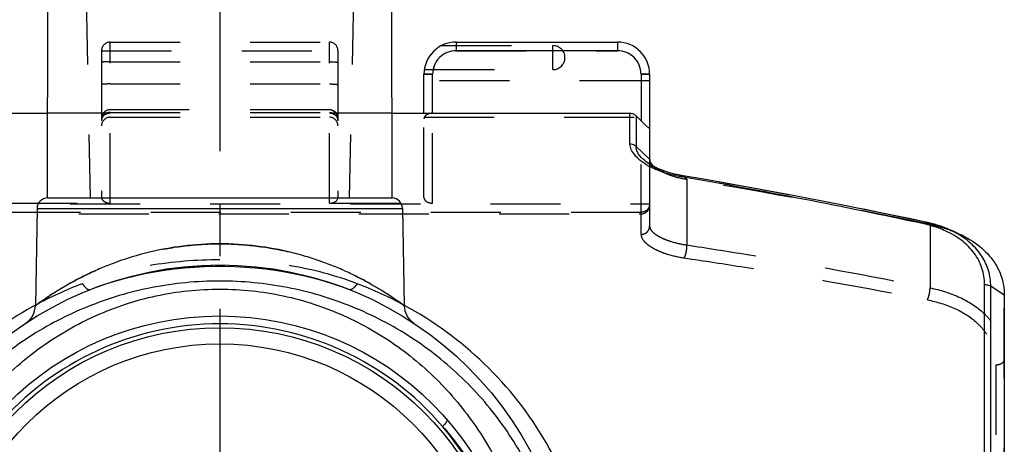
# Model space of a CAD drawing. Header units: millimetres. Extents: x 0 to 1000, y 0 to 1000.
# Tile 3 of 4: x 481 to 573, y 475 to 514. Entities that reach past the tile are written whole.
import ezdxf

# ---------------------------------------------------------------- set-up
doc = ezdxf.new("R2010")
doc.units = ezdxf.units.MM
doc.header["$LTSCALE"] = 65.185185
doc.linetypes.add('CENTER', pattern=[0.6, 0.375, -0.075, 0.075, -0.075])
doc.linetypes.add('HIDDEN', pattern=[0.2, 0.1, -0.1])
for name, color, linetype in [('ACHSEN_S', 7, 'CONTINUOUS'), ('FASEN', 7, 'CONTINUOUS'), ('FLAECHEN', 7, 'CONTINUOUS'), ('KOERPER', 7, 'CONTINUOUS'), ('KONST.EL_MIT_GEO', 7, 'CONTINUOUS')]:
    doc.layers.add(name, color=color, linetype=linetype)

msp = doc.modelspace()

# ---------------------------------------------------------------- linework, layer by layer
at = {"layer": 'ACHSEN_S', "color": 40, "linetype": 'CENTER'}
msp.add_line((500, 604.457), (500, 395.541), dxfattribs=at)
at = {"layer": 'FASEN', "color": 8, "linetype": 'HIDDEN'}
for p, q in [((539.997, 500.594), (540.278, 500.416)), ((540.278, 500.416), (540.478, 500.288))]:
    msp.add_line(p, q, dxfattribs=at)
at = {"layer": 'FASEN', "color": 7, "linetype": 'Continuous'}
for p, q in [((568.339, 494.308), (567.588, 494.615)), ((573, 488.402), (573, 428.511))]:
    msp.add_line(p, q, dxfattribs=at)
at = {"layer": 'FASEN', "color": 8, "linetype": 'HIDDEN'}
msp.add_lwpolyline([(540.478, 500.288), (540.661, 500.17), (540.747, 500.114)], dxfattribs=at)
at = {"layer": 'FASEN', "color": 7, "linetype": 'Continuous'}
for centre, radius, start, end in [((541.032, 501.271), 1.076, 211.27818, 213.07878), ((541.137, 501.34), 1.201, 213.11692, 216.878)]:
    msp.add_arc(centre, radius, start, end, dxfattribs=at)
at = {"layer": 'FASEN', "color": 8, "linetype": 'HIDDEN'}
msp.add_arc((447.778, -79.327), 586.371, 78.359519, 80.609192, dxfattribs=at)
at = {"layer": 'FASEN', "color": 7, "linetype": 'Continuous'}
for points, knots in [([(540, 501.07), (540, 501.041), (540.011, 500.915), (540.062, 500.796), (540.113, 500.713)], [0, 0, 0, 0, 0.228545, 1, 1, 1, 1]), ([(540.176, 500.619), (540.193, 500.596), (540.273, 500.497), (540.365, 500.407), (540.44, 500.343)], [0, 0, 0, 0, 0.229346, 1, 1, 1, 1]), ([(568.339, 494.308), (569.022, 494.029), (570.283, 493.365), (571.813, 491.976), (572.787, 490.279), (573, 489.021), (573, 488.402)], [0, 0, 0, 0, 0.277537, 0.530997, 0.76741, 1, 1, 1, 1])]:
    msp.add_open_spline(points, degree=3, knots=knots, dxfattribs=at)
at = {"layer": 'FASEN', "color": 8, "linetype": 'HIDDEN'}
for points, knots in [([(540.44, 500.343), (540.462, 500.324), (540.561, 500.242), (540.665, 500.168), (540.747, 500.114)], [0, 0, 0, 0, 0.234989, 1, 1, 1, 1]), ([(540.747, 500.114), (541.104, 499.881), (541.99, 499.487), (542.928, 499.266), (543.455, 499.186)], [0, 0, 0, 0, 0.444324, 1, 1, 1, 1]), ([(566.09, 494.984), (566.285, 494.944), (567.049, 494.77), (567.798, 494.529), (568.339, 494.308)], [0, 0, 0, 0, 0.253759, 1, 1, 1, 1])]:
    msp.add_open_spline(points, degree=3, knots=knots, dxfattribs=at)
at = {"layer": 'FLAECHEN', "color": 8, "linetype": 'HIDDEN'}
for p, q in [((487, 542.457), (487.953, 497.456)), ((513, 542.457), (512.047, 497.456)), ((487.953, 497.456), (512.047, 497.456))]:
    msp.add_line(p, q, dxfattribs=at)
at = {"layer": 'KOERPER', "color": 7, "linetype": 'Continuous'}
for p, q in [((483.963, 497.456), (484, 518.457)), ((516.037, 497.456), (516, 518.457)), ((483.963, 497.456), (516.037, 497.456)), ((483, 496.474), (482.842, 487.414)), ((483, 496.474), (517, 496.474)), ((517, 496.474), (517.158, 487.414))]:
    msp.add_line(p, q, dxfattribs=at)
at = {"layer": 'KOERPER', "color": 8, "linetype": 'HIDDEN'}
msp.add_line((531, 509.395), (531, 511.631), dxfattribs=at)
msp.add_arc((531, 510.513), 1.118, 270, 90, dxfattribs=at)
at = {"layer": 'KOERPER', "color": 7, "linetype": 'Continuous'}
for centre, start, end in [((484, 496.457), 92.10054, 179), ((516, 496.457), 1, 87.89946)]:
    msp.add_arc(centre, 1, start, end, dxfattribs=at)
at = {"layer": 'KONST.EL_MIT_GEO', "color": 8, "linetype": 'HIDDEN'}
for p, q in [((489.8, 496.957), (489.8, 511.957)), ((489.8, 511.957), (510.2, 511.957)), ((510.2, 496.957), (510.2, 511.957)), ((520.641, 511.631), (531, 511.631)), ((489, 511.157), (489, 497.488)), ((489, 511.157), (511, 511.157)), ((511, 511.157), (511, 497.488)), ((522, 511.157), (522, 511.171)), ((522, 511.157), (537, 511.157)), ((537, 511.157), (537, 511.171)), ((489.8, 510.131), (510.2, 510.131)), ((519.8, 508.957), (519, 508.957)), ((519.032, 509.395), (531, 509.395)), ((539.2, 508.957), (540, 508.957)), ((489.8, 508.06), (510.2, 508.06)), ((540, 508.357), (519, 508.357)), ((489.8, 505.332), (483.977, 505.332)), ((489.8, 505.666), (510.2, 505.666)), ((510.2, 505.653), (489.8, 505.653)), ((489.8, 505.403), (510.2, 505.403)), ((489.8, 504.957), (510.2, 504.957)), ((516.023, 505.332), (510.2, 505.332)), ((519, 497.488), (519, 505.332)), ((519, 504.957), (540, 504.957)), ((519.8, 496.957), (519.8, 505.332)), ((539.2, 494.047), (539.2, 504.62)), ((540, 501.07), (540, 494.806)), ((543.455, 499.186), (543.062, 499.509)), ((543.455, 499.186), (543.455, 493.066)), ((460, 496.892), (540, 496.892)), ((480.2, 496.957), (489.8, 496.957)), ((510.2, 496.957), (519.8, 496.957)), ((539.2, 496.105), (460.8, 496.105)), ((460.8, 495.957), (539.2, 495.957)), ((565.687, 495.195), (565.699, 495.19)), ((566.09, 494.984), (565.699, 495.19)), ((566.09, 494.984), (566.09, 489.073)), ((573, 428.511), (573, 488.402)), ((572.2, 481.907), (572.2, 435.006))]:
    msp.add_line(p, q, dxfattribs=at)
at = {"layer": 'KONST.EL_MIT_GEO', "color": 7, "linetype": 'Continuous'}
for p, q in [((522, 511.957), (537, 511.957)), ((522, 511.957), (522, 511.171)), ((537, 511.957), (537, 511.171)), ((522, 511.171), (537, 511.171)), ((519, 505.332), (519, 508.957)), ((519.8, 505.332), (519.8, 508.971)), ((539.2, 508.971), (539.2, 504.62)), ((540, 508.957), (540, 501.07)), ((461.831, 505.332), (483.977, 505.332)), ((516.023, 505.332), (538.169, 505.332)), ((538.169, 502.455), (538.169, 505.332)), ((538.734, 505.094), (538.734, 502.242)), ((539.2, 504.62), (538.734, 505.094)), ((540, 501.07), (538.734, 502.242)), ((539.998, 500.593), (539.997, 500.594)), ((540.103, 500.529), (539.998, 500.593)), ((543.009, 499.406), (542.893, 499.426)), ((567.553, 494.63), (567.503, 494.65)), ((567.588, 494.615), (567.554, 494.629)), ((571.169, 427.535), (571.169, 489.378)), ((573, 488.402), (571.734, 489.226)), ((571.734, 427.687), (571.734, 489.226))]:
    msp.add_line(p, q, dxfattribs=at)
for points in [[(545.393, 499.117), (542.944, 499.539), (542.685, 499.588), (542.43, 499.643), (542.181, 499.703), (541.938, 499.768), (541.701, 499.838), (541.471, 499.913), (541.249, 499.991), (541.036, 500.073), (540.83, 500.159), (540.634, 500.248), (540.447, 500.34), (540.27, 500.433), (540.103, 500.529)], [(565.687, 495.195), (563.289, 495.697), (560.714, 496.225), (558.144, 496.739), (555.581, 497.241), (553.024, 497.73), (550.474, 498.205), (547.93, 498.667), (545.393, 499.117)], [(567.503, 494.65), (567.185, 494.771), (566.86, 494.882), (566.53, 494.984), (566.195, 495.076), (565.856, 495.158), (565.687, 495.195)]]:
    msp.add_lwpolyline(points, dxfattribs=at)
at = {"layer": 'KONST.EL_MIT_GEO', "color": 8, "linetype": 'HIDDEN'}
msp.add_lwpolyline([(487.947, 488.908), (488.629, 489.168), (489.479, 489.463), (490.344, 489.733), (491.222, 489.979), (492.113, 490.199), (493.015, 490.395), (493.928, 490.566), (494.848, 490.713), (495.777, 490.835), (496.711, 490.932), (497.649, 491.005), (498.592, 491.054), (499.536, 491.078), (500.48, 491.078), (501.424, 491.053), (502.366, 491.004), (503.305, 490.931), (504.239, 490.833), (505.167, 490.711), (506.088, 490.564), (507, 490.392), (507.902, 490.196), (508.793, 489.975), (509.671, 489.729), (510.535, 489.458), (511.385, 489.162), (512.053, 488.908)], dxfattribs=at)
at = {"layer": 'KONST.EL_MIT_GEO', "color": 7, "linetype": 'Continuous'}
for radius in [32.75, 28, 26.9, 25.4]:
    msp.add_circle((500, 458.457), radius, dxfattribs=at)
at = {"layer": 'KONST.EL_MIT_GEO', "color": 8, "linetype": 'HIDDEN'}
for centre, radius, start, end in [((489.8, 511.157), 0.8, 90, 180), ((510.2, 511.157), 0.8, 0, 90), ((522, 508.957), 2.2, 90, 180), ((537, 508.957), 2.2, 0, 90), ((489.8, 504.866), 0.8, 90, 180), ((489.8, 504.157), 0.8, 90, 180), ((489.8, 504.845), 0.808, 94.98259, 104.87863), ((489.8, 504.85), 0.803, 90.00724, 94.98771), ((510.2, 504.866), 0.8, 0, 90), ((510.2, 504.85), 0.803, 85.01229, 89.99276), ((510.2, 504.157), 0.8, 0, 90), ((510.2, 504.845), 0.808, 75.12137, 85.01741), ((445.791, -71.818), 579.548, 78.059281, 80.337797), ((539.2, 496.757), 0.8, 270, 360), ((499.799, 456.314), 35.458, 110.79403, 118.60103), ((500.233, 456.383), 35.382, 61.39045, 69.21441)]:
    msp.add_arc(centre, radius, start, end, dxfattribs=at)
at = {"layer": 'KONST.EL_MIT_GEO', "color": 7, "linetype": 'Continuous'}
for centre, radius, start, end in [((522, 508.957), 3, 90, 180), ((537, 508.957), 3, 0, 90), ((522, 508.971), 2.2, 90, 180), ((537, 508.971), 2.2, 0, 90), ((543.203, 506.362), 6.789, 240.34668, 241.93499), ((542.768, 504.999), 5.204, 237.12592, 237.82024), ((444.69, -66.251), 574.138, 77.850822, 80.139622), ((563.879, 486.312), 8.851, 65.91614, 66.9651), ((563.907, 485.638), 9.702, 67.30983, 67.70519), ((564.147, 486.189), 9.102, 62.78714, 67.36769), ((564.394, 486.673), 8.558, 61.05539, 62.77284), ((480.842, 487.449), 2, 303.54873, 359), ((499.642, 456.619), 35.115, 118.61477, 119.00761), ((519.158, 487.449), 2, 181, 236.45358), ((500.001, 458.457), 27.267, 40.50737, 139.49262), ((499.63, 458.472), 27.539, 359.96864, 39.98431)]:
    msp.add_arc(centre, radius, start, end, dxfattribs=at)
at = {"layer": 'KONST.EL_MIT_GEO', "color": 8, "linetype": 'HIDDEN'}
for centre, start_param, end_param in [((489.8, 497.488), -3.141593, -1.570796), ((510.2, 497.488), -1.570796, 0), ((519.8, 497.488), -3.141593, -1.570796)]:
    msp.add_ellipse(centre, major_axis=(0.8, 0), ratio=0.663878, start_param=start_param, end_param=end_param, dxfattribs=at)
for points, knots in [([(489.8, 510.131), (489.698, 510.131), (489.509, 510.128), (489.287, 510.116), (489.144, 510.102), (489.068, 510.09), (489.026, 510.08), (489, 510.068), (489, 510.061)], [0, 0, 0, 0, 0.378503, 0.699828, 0.823493, 0.916071, 0.974627, 1, 1, 1, 1]), ([(510.2, 510.131), (510.302, 510.131), (510.491, 510.128), (510.713, 510.116), (510.856, 510.102), (510.932, 510.09), (510.974, 510.08), (511, 510.068), (511, 510.061)], [0, 0, 0, 0, 0.378503, 0.699828, 0.823493, 0.916071, 0.974627, 1, 1, 1, 1]), ([(489.8, 508.06), (489.698, 508.06), (489.509, 508.057), (489.287, 508.045), (489.144, 508.031), (489.068, 508.019), (489.026, 508.01), (489, 507.997), (489, 507.991)], [0, 0, 0, 0, 0.378503, 0.699828, 0.823493, 0.916071, 0.974627, 1, 1, 1, 1]), ([(510.2, 508.06), (510.302, 508.06), (510.491, 508.057), (510.713, 508.045), (510.856, 508.031), (510.932, 508.019), (510.974, 508.01), (511, 507.997), (511, 507.991)], [0, 0, 0, 0, 0.378503, 0.699828, 0.823493, 0.916071, 0.974627, 1, 1, 1, 1]), ([(489.8, 505.403), (489.6, 505.403), (489.288, 505.298), (489.044, 504.987), (489, 504.799), (489, 504.708)], [0, 0, 0, 0, 0.518955, 0.76447, 1, 1, 1, 1]), ([(489.8, 505.332), (489.58, 505.332), (489.253, 505.221), (489.033, 504.906), (489, 504.749), (489, 504.675)], [0, 0, 0, 0, 0.586442, 0.804546, 1, 1, 1, 1]), ([(510.2, 505.403), (510.4, 505.403), (510.712, 505.298), (510.956, 504.987), (511, 504.799), (511, 504.708)], [0, 0, 0, 0, 0.518955, 0.76447, 1, 1, 1, 1]), ([(511, 504.675), (511, 504.749), (510.967, 504.906), (510.747, 505.221), (510.421, 505.332), (510.2, 505.332)], [0, 0, 0, 0, 0.195454, 0.413558, 1, 1, 1, 1]), ([(519.8, 505.332), (519.689, 505.332), (519.481, 505.304), (519.218, 505.186), (519.044, 505.015), (519, 504.872), (519, 504.807)], [0, 0, 0, 0, 0.318886, 0.593299, 0.81394, 1, 1, 1, 1]), ([(543.062, 499.509), (542.481, 499.607), (541.42, 499.872), (540.421, 500.327), (539.998, 500.593)], [0, 0, 0, 0, 0.541384, 1, 1, 1, 1]), ([(540, 496.892), (540, 496.79), (539.958, 496.582), (539.78, 496.32), (539.514, 496.145), (539.304, 496.105), (539.2, 496.105)], [0, 0, 0, 0, 0.248251, 0.497505, 0.748225, 1, 1, 1, 1]), ([(539.2, 494.047), (539.304, 494.047), (539.512, 494.085), (539.778, 494.253), (539.958, 494.505), (540, 494.707), (540, 494.806)], [0, 0, 0, 0, 0.256036, 0.508532, 0.756034, 1, 1, 1, 1]), ([(540, 494.806), (540, 494.633), (540.183, 494.351), (540.528, 494.063), (540.931, 493.814), (541.437, 493.579), (542.277, 493.282), (542.97, 493.135), (543.455, 493.066)], [0, 0, 0, 0, 0.128518, 0.222473, 0.338927, 0.477402, 0.635945, 1, 1, 1, 1]), ([(567.554, 494.629), (567.407, 494.689), (566.802, 494.917), (566.177, 495.09), (565.699, 495.19)], [0, 0, 0, 0, 0.244452, 1, 1, 1, 1]), ([(539.2, 494.047), (539.2, 493.822), (539.408, 493.456), (539.826, 493.078), (540.301, 492.767), (540.891, 492.479), (541.858, 492.122), (542.653, 491.947), (543.208, 491.864)], [0, 0, 0, 0, 0.140814, 0.238142, 0.355887, 0.493409, 0.648685, 1, 1, 1, 1]), ([(482.842, 487.414), (482.841, 487.412), (482.855, 487.426), (482.865, 487.43), (482.896, 487.454), (482.933, 487.48), (482.983, 487.517), (483.069, 487.58), (483.203, 487.677), (483.395, 487.813), (483.627, 487.975), (483.898, 488.159), (484.33, 488.448), (484.957, 488.847), (485.811, 489.356), (486.791, 489.894), (487.891, 490.442), (489.104, 490.982), (490.423, 491.497), (491.841, 491.97), (493.888, 492.531), (496.613, 493.033), (498.857, 493.172), (500, 493.172)], [0, 0, 0, 0, 0.000371, 0.001483, 0.003331, 0.005911, 0.009215, 0.013233, 0.023367, 0.036204, 0.05162, 0.069478, 0.089639, 0.136313, 0.190604, 0.251609, 0.318573, 0.390868, 0.467955, 0.549334, 0.634496, 0.81372, 1, 1, 1, 1]), ([(500, 493.172), (501.143, 493.172), (503.387, 493.033), (506.604, 492.441), (509.091, 491.687), (510.896, 490.982), (512.109, 490.442), (513.209, 489.894), (514.189, 489.356), (515.043, 488.847), (515.67, 488.448), (516.102, 488.159), (516.373, 487.975), (516.605, 487.813), (516.797, 487.676), (516.947, 487.568), (517.047, 487.496), (517.105, 487.453), (517.133, 487.433), (517.148, 487.42), (517.157, 487.416), (517.158, 487.414)], [0, 0, 0, 0, 0.186291, 0.365526, 0.532017, 0.609108, 0.681407, 0.748375, 0.809384, 0.863678, 0.910356, 0.930518, 0.948377, 0.963794, 0.976631, 0.986766, 0.994089, 0.996669, 0.998517, 0.999629, 1, 1, 1, 1]), ([(543.208, 491.864), (543.256, 491.93), (543.333, 492.108), (543.413, 492.406), (543.46, 492.736), (543.464, 492.961), (543.455, 493.066)], [0, 0, 0, 0, 0.196754, 0.460304, 0.745095, 1, 1, 1, 1]), ([(543.455, 493.066), (545.341, 492.78), (552.909, 491.585), (560.448, 490.205), (566.09, 489.073)], [0, 0, 0, 0, 0.248972, 1, 1, 1, 1]), ([(512.789, 489.462), (510.783, 490.224), (506.548, 491.332), (500, 491.859), (493.452, 491.332), (489.217, 490.224), (487.211, 489.462)], [0, 0, 0, 0, 0.247037, 0.5, 0.752963, 1, 1, 1, 1]), ([(512.053, 488.908), (510.168, 489.654), (506.182, 490.747), (500, 491.271), (493.818, 490.747), (489.832, 489.654), (487.947, 488.908)], [0, 0, 0, 0, 0.247153, 0.5, 0.752846, 1, 1, 1, 1]), ([(543.208, 491.864), (545.094, 491.585), (552.661, 490.414), (560.2, 489.064), (565.843, 487.955)], [0, 0, 0, 0, 0.249013, 1, 1, 1, 1]), ([(487.211, 489.462), (487.276, 489.368), (487.404, 489.202), (487.619, 488.983), (487.842, 488.866), (487.947, 488.908)], [0, 0, 0, 0, 0.359039, 0.646053, 1, 1, 1, 1]), ([(512.789, 489.462), (512.724, 489.368), (512.596, 489.202), (512.381, 488.983), (512.158, 488.866), (512.053, 488.908)], [0, 0, 0, 0, 0.359039, 0.646052, 1, 1, 1, 1]), ([(565.843, 487.955), (565.882, 488.029), (565.95, 488.203), (566.049, 488.574), (566.093, 488.875), (566.09, 489.073)], [0, 0, 0, 0, 0.21875, 0.484724, 1, 1, 1, 1]), ([(566.09, 489.073), (567.05, 488.88), (568.852, 488.328), (570.811, 487.082), (571.946, 485.803), (572.555, 484.749), (572.922, 483.604), (573, 482.806), (573, 482.407)], [0, 0, 0, 0, 0.281957, 0.537315, 0.65622, 0.771275, 0.885006, 1, 1, 1, 1]), ([(565.843, 487.955), (566.719, 487.782), (568.365, 487.292), (570.167, 486.176), (571.22, 485.018), (571.786, 484.057), (572.127, 483.007), (572.2, 482.274), (572.2, 481.907)], [0, 0, 0, 0, 0.280856, 0.536016, 0.655028, 0.770305, 0.884417, 1, 1, 1, 1]), ([(572.2, 481.907), (572.303, 481.907), (572.501, 481.93), (572.76, 482.033), (572.948, 482.193), (573, 482.34), (573, 482.407)], [0, 0, 0, 0, 0.300079, 0.573598, 0.804589, 1, 1, 1, 1])]:
    msp.add_open_spline(points, degree=3, knots=knots, dxfattribs=at)
at = {"layer": 'KONST.EL_MIT_GEO', "color": 7, "linetype": 'Continuous'}
for points, knots in [([(519, 508.957), (519, 508.958), (519.008, 508.958), (519.017, 508.96), (519.037, 508.961), (519.076, 508.963), (519.144, 508.965), (519.241, 508.967), (519.361, 508.968), (519.55, 508.97), (519.698, 508.971), (519.8, 508.971)], [0, 0, 0, 0, 0.005124, 0.019619, 0.043486, 0.076575, 0.168972, 0.293319, 0.444736, 0.617496, 1, 1, 1, 1]), ([(540, 508.957), (540, 508.958), (539.992, 508.958), (539.983, 508.96), (539.963, 508.961), (539.924, 508.963), (539.856, 508.965), (539.759, 508.967), (539.639, 508.968), (539.45, 508.97), (539.302, 508.971), (539.2, 508.971)], [0, 0, 0, 0, 0.005124, 0.019619, 0.043486, 0.076575, 0.168972, 0.293319, 0.444736, 0.617496, 1, 1, 1, 1]), ([(538.169, 505.332), (538.273, 505.332), (538.484, 505.289), (538.661, 505.168), (538.734, 505.094)], [0, 0, 0, 0, 0.49997, 1, 1, 1, 1]), ([(540, 503.936), (540, 503.932), (539.994, 503.923), (539.973, 503.931), (539.949, 503.943), (539.914, 503.967), (539.871, 503.998), (539.803, 504.052), (539.663, 504.172), (539.454, 504.367), (539.286, 504.533), (539.2, 504.62)], [0, 0, 0, 0, 0.009519, 0.024553, 0.051806, 0.091061, 0.140955, 0.199661, 0.336848, 0.656608, 1, 1, 1, 1]), ([(539.845, 500.462), (539.594, 500.604), (539.149, 500.897), (538.613, 501.401), (538.27, 501.917), (538.174, 502.286), (538.169, 502.455)], [0, 0, 0, 0, 0.319707, 0.589275, 0.812161, 1, 1, 1, 1]), ([(538.734, 502.242), (538.697, 502.276), (538.532, 502.396), (538.322, 502.455), (538.169, 502.455)], [0, 0, 0, 0, 0.24541, 1, 1, 1, 1]), ([(539.944, 500.628), (539.758, 500.748), (539.429, 500.991), (539.038, 501.402), (538.794, 501.817), (538.733, 502.109), (538.734, 502.242)], [0, 0, 0, 0, 0.31668, 0.584387, 0.80803, 1, 1, 1, 1]), ([(540.553, 500.109), (540.506, 500.129), (540.322, 500.212), (540.141, 500.301), (540.009, 500.371)], [0, 0, 0, 0, 0.257007, 1, 1, 1, 1]), ([(542.893, 499.426), (542.68, 499.463), (541.883, 499.623), (541.101, 499.87), (540.553, 500.109)], [0, 0, 0, 0, 0.265437, 1, 1, 1, 1]), ([(542.897, 499.425), (542.907, 499.441), (542.939, 499.485), (542.993, 499.53), (543.03, 499.524)], [0, 0, 0, 0, 0.342465, 1, 1, 1, 1]), ([(565.521, 495.028), (565.546, 495.075), (565.581, 495.143), (565.659, 495.201), (565.687, 495.195)], [0, 0, 0, 0, 0.650131, 1, 1, 1, 1]), ([(567.342, 494.458), (567.199, 494.519), (566.607, 494.752), (565.992, 494.927), (565.521, 495.028)], [0, 0, 0, 0, 0.24407, 1, 1, 1, 1]), ([(571.169, 489.378), (571.166, 489.895), (571.001, 490.942), (570.25, 492.375), (569.046, 493.569), (568.037, 494.148), (567.491, 494.393)], [0, 0, 0, 0, 0.23613, 0.474413, 0.726515, 1, 1, 1, 1]), ([(571.734, 489.226), (571.735, 489.718), (571.598, 490.71), (570.955, 492.09), (569.911, 493.28), (569.021, 493.894), (568.536, 494.163)], [0, 0, 0, 0, 0.239074, 0.479137, 0.730318, 1, 1, 1, 1]), ([(500, 493.172), (498.857, 493.172), (496.613, 493.033), (493.396, 492.441), (490.909, 491.687), (489.104, 490.982), (487.891, 490.442), (486.791, 489.894), (485.811, 489.356), (484.957, 488.847), (484.33, 488.448), (483.898, 488.159), (483.627, 487.975), (483.395, 487.813), (483.203, 487.676), (483.053, 487.568), (482.953, 487.496), (482.895, 487.453), (482.867, 487.433), (482.852, 487.42), (482.843, 487.416), (482.842, 487.414)], [0, 0, 0, 0, 0.186291, 0.365526, 0.532017, 0.609108, 0.681407, 0.748375, 0.809384, 0.863678, 0.910356, 0.930518, 0.948377, 0.963794, 0.976631, 0.986766, 0.994089, 0.996669, 0.998517, 0.999629, 1, 1, 1, 1]), ([(517.158, 487.414), (517.158, 487.412), (517.146, 487.426), (517.134, 487.429), (517.104, 487.454), (517.067, 487.48), (517.018, 487.517), (516.931, 487.58), (516.797, 487.677), (516.605, 487.813), (516.373, 487.975), (516.102, 488.159), (515.67, 488.448), (515.043, 488.847), (514.189, 489.356), (513.209, 489.894), (512.109, 490.442), (510.896, 490.982), (509.577, 491.497), (508.159, 491.97), (506.112, 492.531), (503.387, 493.033), (501.143, 493.172), (500, 493.172)], [0, 0, 0, 0, 0.000371, 0.001483, 0.003331, 0.005911, 0.009215, 0.013233, 0.023367, 0.036204, 0.05162, 0.069478, 0.089639, 0.136313, 0.190604, 0.251609, 0.318573, 0.390868, 0.467955, 0.549334, 0.634496, 0.813721, 1, 1, 1, 1]), ([(500, 489.707), (497.89, 489.707), (493.679, 489.3), (487.644, 487.508), (482.127, 484.636), (477.306, 480.807), (473.315, 476.136), (470.287, 470.736), (468.373, 464.764), (467.935, 460.565), (467.935, 458.457)], [0, 0, 0, 0, 0.127515, 0.253755, 0.378148, 0.501043, 0.623535, 0.747052, 0.872638, 1, 1, 1, 1]), ([(532.065, 458.457), (532.065, 460.565), (531.627, 464.764), (529.713, 470.736), (526.685, 476.136), (522.694, 480.807), (517.873, 484.636), (512.356, 487.508), (506.321, 489.3), (502.11, 489.707), (500, 489.707)], [0, 0, 0, 0, 0.127362, 0.252947, 0.376464, 0.498956, 0.621853, 0.746246, 0.872486, 1, 1, 1, 1]), ([(571.169, 489.379), (571.221, 489.378), (571.417, 489.365), (571.613, 489.305), (571.734, 489.226)], [0, 0, 0, 0, 0.265176, 1, 1, 1, 1]), ([(470.74, 458.457), (470.74, 460.439), (471.111, 464.394), (472.75, 470.079), (475.395, 475.31), (478.954, 479.92), (483.335, 483.764), (488.426, 486.69), (494.06, 488.535), (498.019, 488.957), (500, 488.957)], [0, 0, 0, 0, 0.126863, 0.252539, 0.376676, 0.499854, 0.623111, 0.747405, 0.873164, 1, 1, 1, 1]), ([(500, 488.957), (501.981, 488.957), (505.94, 488.535), (511.574, 486.69), (516.665, 483.764), (521.046, 479.92), (524.605, 475.31), (527.25, 470.079), (528.889, 464.394), (529.26, 460.439), (529.26, 458.457)], [0, 0, 0, 0, 0.126837, 0.252596, 0.37689, 0.500147, 0.623325, 0.747461, 0.873137, 1, 1, 1, 1]), ([(512.789, 427.451), (515.69, 428.553), (521.205, 431.52), (528.029, 438.032), (532.885, 446.321), (535.159, 455.896), (534.416, 465.775), (530.808, 474.821), (524.93, 482.282), (519.873, 485.973), (517.175, 487.445)], [0, 0, 0, 0, 0.122911, 0.244628, 0.369275, 0.498212, 0.628429, 0.75543, 0.878284, 1, 1, 1, 1]), ([(482.614, 487.329), (479.936, 485.844), (474.918, 482.132), (469.101, 474.659), (465.551, 465.619), (464.855, 455.768), (467.154, 446.234), (472.012, 437.985), (478.822, 431.504), (484.319, 428.549), (487.211, 427.451)], [0, 0, 0, 0, 0.121681, 0.244592, 0.371665, 0.501893, 0.630785, 0.75539, 0.877093, 1, 1, 1, 1]), ([(521.134, 476.824), (521.155, 476.8), (521.15, 476.734), (521.118, 476.656), (521.052, 476.536), (520.923, 476.369), (520.801, 476.237), (520.731, 476.168)], [0, 0, 0, 0, 0.116287, 0.208534, 0.325903, 0.628659, 1, 1, 1, 1]), ([(520.731, 476.168), (521.784, 474.976), (523.693, 472.391), (525.831, 468.049), (527.163, 463.352), (527.465, 460.09), (527.466, 458.457)], [0, 0, 0, 0, 0.24672, 0.495354, 0.746683, 1, 1, 1, 1])]:
    msp.add_open_spline(points, degree=3, knots=knots, dxfattribs=at)
at = {"layer": 'KONST.EL_MIT_GEO', "color": 8, "linetype": 'HIDDEN'}
for points in [[(489.158, 505.332), (489.058, 505.199), (489, 505.025), (489, 504.858)], [(489.593, 505.626), (489.424, 505.581), (489.263, 505.472), (489.158, 505.332)], [(510.407, 505.626), (510.576, 505.581), (510.737, 505.472), (510.842, 505.332)], [(510.842, 505.332), (510.942, 505.199), (511, 505.025), (511, 504.858)], [(543.03, 499.524), (543.042, 499.522), (543.053, 499.516), (543.062, 499.509)]]:
    msp.add_open_spline(points, degree=3, dxfattribs=at)

doc.saveas('drawing.dxf')
